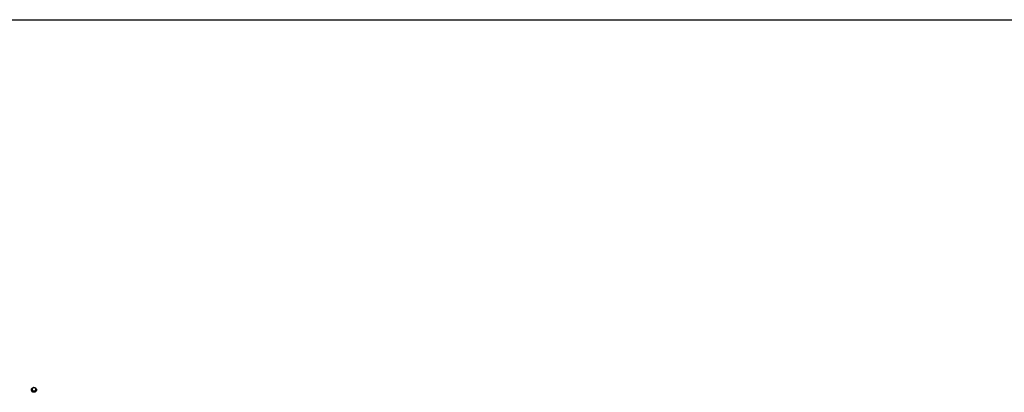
# Model space of a CAD drawing. Header units: millimetres. Extents: x 0 to 420, y 0 to 297.
# Tile 11 of 34: x 109 to 177, y 124 to 150. Entities that reach past the tile are written whole.
import ezdxf

# ---------------------------------------------------------------- set-up
doc = ezdxf.new("R2010")
doc.units = ezdxf.units.MM
doc.header["$LTSCALE"] = 23.1
doc.layers.get('0').update_dxf_attribs({"linetype": 'CONTINUOUS'})
doc.layers.add('VISSERIE', color=7, linetype='CONTINUOUS')

msp = doc.modelspace()

# ---------------------------------------------------------------- linework, layer by layer
at = {"color": 7, "linetype": 'Continuous'}
for p, q in [((50.821, 149.896), (238.946, 149.896)), ((110.191, 124.357), (110.191, 124.393)), ((110.191, 124.357), (110.221, 124.229)), ((110.204, 124.341), (110.208, 124.326)), ((110.221, 124.229), (110.221, 124.265)), ((110.221, 124.229), (110.359, 124.189)), ((110.251, 124.446), (110.238, 124.436)), ((110.282, 124.252), (110.298, 124.247)), ((110.375, 124.463), (110.359, 124.467)), ((110.359, 124.189), (110.466, 124.277)), ((110.359, 124.189), (110.359, 124.225)), ((110.406, 124.268), (110.419, 124.278)), ((110.452, 124.374), (110.449, 124.389)), ((110.466, 124.277), (110.466, 124.313))]:
    msp.add_line(p, q, dxfattribs=at)
for centre, radius, start, end in [((108.557, 123.941), 1.695, 13.65173, 15.4608), ((108.82, 123.993), 1.676, 13.6415, 15.47102)]:
    msp.add_arc(centre, radius, start, end, dxfattribs=at)
for points in [[(110.238, 124.436), (110.222, 124.422), (110.206, 124.408), (110.191, 124.393)], [(110.221, 124.265), (110.242, 124.261), (110.262, 124.257), (110.282, 124.252)], [(110.359, 124.467), (110.339, 124.473), (110.318, 124.477), (110.298, 124.48)], [(110.298, 124.247), (110.319, 124.241), (110.339, 124.233), (110.359, 124.225)], [(110.359, 124.225), (110.374, 124.24), (110.39, 124.254), (110.406, 124.268)], [(110.435, 124.44), (110.415, 124.449), (110.395, 124.456), (110.375, 124.463)]]:
    msp.add_open_spline(points, degree=3, dxfattribs=at)
for points, knots in [([(110.238, 124.436), (110.225, 124.424), (110.205, 124.394), (110.202, 124.358), (110.204, 124.341)], [0, 0, 0, 0, 0.506776, 1, 1, 1, 1]), ([(110.208, 124.326), (110.209, 124.321), (110.214, 124.301), (110.218, 124.28), (110.221, 124.265)], [0, 0, 0, 0, 0.243223, 1, 1, 1, 1]), ([(110.208, 124.326), (110.213, 124.309), (110.233, 124.277), (110.265, 124.258), (110.282, 124.252)], [0, 0, 0, 0, 0.489155, 1, 1, 1, 1]), ([(110.298, 124.48), (110.294, 124.478), (110.278, 124.467), (110.262, 124.456), (110.251, 124.446)], [0, 0, 0, 0, 0.239897, 1, 1, 1, 1]), ([(110.359, 124.467), (110.349, 124.47), (110.312, 124.474), (110.273, 124.462), (110.251, 124.446)], [0, 0, 0, 0, 0.254763, 1, 1, 1, 1]), ([(110.298, 124.247), (110.307, 124.245), (110.345, 124.24), (110.384, 124.252), (110.406, 124.268)], [0, 0, 0, 0, 0.254763, 1, 1, 1, 1]), ([(110.449, 124.389), (110.444, 124.405), (110.424, 124.437), (110.392, 124.457), (110.375, 124.463)], [0, 0, 0, 0, 0.489155, 1, 1, 1, 1]), ([(110.419, 124.278), (110.431, 124.29), (110.452, 124.32), (110.455, 124.357), (110.452, 124.374)], [0, 0, 0, 0, 0.506776, 1, 1, 1, 1]), ([(110.419, 124.278), (110.423, 124.282), (110.438, 124.294), (110.454, 124.305), (110.466, 124.313)], [0, 0, 0, 0, 0.260341, 1, 1, 1, 1]), ([(110.466, 124.313), (110.463, 124.328), (110.458, 124.348), (110.454, 124.369), (110.452, 124.374)], [0, 0, 0, 0, 0.756777, 1, 1, 1, 1])]:
    msp.add_open_spline(points, degree=3, knots=knots, dxfattribs=at)
at = {"layer": 'VISSERIE', "color": 7, "linetype": 'Continuous'}
for centre, start, end in [((110.297, 124.328), 180.00066, 184.41612), ((110.298, 124.328), 184.41576, 185.03406), ((110.359, 124.328), 355.39133, 359.99668), ((110.359, 124.328), 354.96865, 355.39141)]:
    msp.add_arc(centre, 0.144, start, end, dxfattribs=at)
for points, knots in [([(110.153, 124.328), (110.153, 124.35), (110.164, 124.395), (110.193, 124.431), (110.211, 124.445)], [0, 0, 0, 0, 0.492165, 1, 1, 1, 1]), ([(110.446, 124.197), (110.421, 124.177), (110.357, 124.15), (110.256, 124.161), (110.175, 124.221), (110.153, 124.285), (110.153, 124.315)], [0, 0, 0, 0, 0.254851, 0.513698, 0.763001, 1, 1, 1, 1]), ([(110.446, 124.21), (110.422, 124.19), (110.36, 124.163), (110.262, 124.172), (110.182, 124.226), (110.157, 124.286), (110.154, 124.315)], [0, 0, 0, 0, 0.254107, 0.512542, 0.762464, 1, 1, 1, 1]), ([(110.211, 124.445), (110.229, 124.46), (110.258, 124.475), (110.289, 124.482), (110.297, 124.484)], [0, 0, 0, 0, 0.745434, 1, 1, 1, 1]), ([(110.297, 124.484), (110.322, 124.488), (110.374, 124.486), (110.443, 124.454), (110.492, 124.398), (110.503, 124.351), (110.503, 124.328)], [0, 0, 0, 0, 0.260787, 0.516644, 0.762406, 1, 1, 1, 1]), ([(110.503, 124.315), (110.503, 124.293), (110.493, 124.248), (110.463, 124.212), (110.446, 124.197)], [0, 0, 0, 0, 0.492165, 1, 1, 1, 1]), ([(110.503, 124.315), (110.501, 124.295), (110.489, 124.255), (110.462, 124.223), (110.446, 124.21)], [0, 0, 0, 0, 0.492422, 1, 1, 1, 1])]:
    msp.add_open_spline(points, degree=3, knots=knots, dxfattribs=at)

doc.saveas('drawing.dxf')
